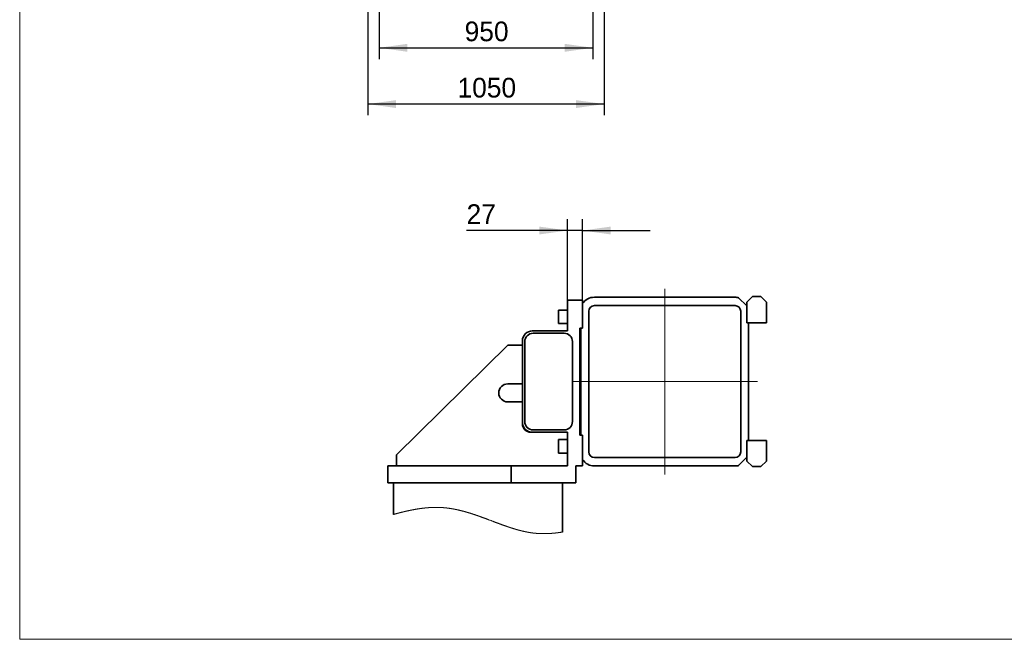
# Model space of a CAD drawing. Header units: millimetres. Extents: x 21 to 401, y 28 to 281.
# Tile 5 of 13: x 226 to 313, y 28 to 83. Entities that reach past the tile are written whole.
import ezdxf

# ---------------------------------------------------------------- set-up
doc = ezdxf.new("R2010")
doc.units = ezdxf.units.MM
doc.linetypes.add('SLD-Durchgehend', pattern=[0])
doc.linetypes.add('SLD-Punktstrich', pattern=[19.05, 15.24, -1.27, 1.27, -1.27])
doc.layers.add('KOPF', color=7, linetype='SLD-Durchgehend')
doc.styles.add('SLDTEXTSTYLE2', font='GIL_____.TTF')
doc.dimstyles.new('SLDDIMSTYLE0', dxfattribs={"dimtxt": 1.75, "dimasz": 2.5, "dimexe": 0, "dimexo": 0.0625, "dimgap": 0.4375, "dimtad": 1, "dimlfac": 50, "dimrnd": 1e-09, "dimzin": 12, "dimdsep": 46, "dimtxsty": 'SLDTEXTSTYLE2', "dimsah": 1, "dimcen": 0.09, "dimadec": 0, "dimazin": 3, "dimtfac": 1, "dimtofl": 0, "dimtmove": 0, "dimatfit": 3, "dimfxl": 1, "dimfrac": 2, "dimtolj": 1, "dimtzin": 12, "dimarcsym": 0})
doc.dimstyles.new('SLDDIMSTYLE5', dxfattribs={"dimtxt": 1.75, "dimasz": 2.5, "dimexe": 0, "dimexo": 0.0625, "dimgap": 0.4375, "dimtad": 1, "dimlfac": 20, "dimrnd": 1e-09, "dimzin": 12, "dimdsep": 46, "dimtxsty": 'SLDTEXTSTYLE2', "dimsah": 1, "dimcen": 0.09, "dimadec": 0, "dimazin": 3, "dimtfac": 1, "dimtmove": 0, "dimatfit": 0, "dimfxl": 1, "dimfrac": 2, "dimtolj": 1, "dimtzin": 12, "dimarcsym": 0})

# ---------------------------------------------------------------- blocks, each defined once
blk = doc.blocks.new('_D_19')
at = {"layer": 'KOPF'}
for p, q in [((257.677, 92.298), (257.677, 79.898)), ((276.677, 92.298), (276.677, 79.898)), ((257.677, 80.898), (276.677, 80.898))]:
    blk.add_line(p, q, dxfattribs=at)
for points in [[(257.677, 80.898), (260.177, 80.548), (260.177, 81.248)], [(276.677, 80.898), (274.177, 81.248), (274.177, 80.548)]]:
    blk.add_solid(points, dxfattribs=at)
at = {"layer": 'KOPF', "insert": (265.278, 83.231), "char_height": 1.75, "attachment_point": 1, "style": 'SLDTEXTSTYLE2'}
blk.add_mtext('950', dxfattribs=at)
blk = doc.blocks.new('_D_25')
at = {"layer": 'KOPF'}
for p, q in [((256.677, 94.798), (256.677, 74.898)), ((277.677, 94.798), (277.677, 74.898)), ((277.677, 75.898), (256.677, 75.898))]:
    blk.add_line(p, q, dxfattribs=at)
for points in [[(256.677, 75.898), (259.177, 75.548), (259.177, 76.248)], [(277.677, 75.898), (275.177, 76.248), (275.177, 75.548)]]:
    blk.add_solid(points, dxfattribs=at)
at = {"layer": 'KOPF', "insert": (264.644, 78.231), "char_height": 1.75, "attachment_point": 1, "style": 'SLDTEXTSTYLE2'}
blk.add_mtext('1050', dxfattribs=at)
blk = doc.blocks.new('_D_31')
at = {"layer": 'KOPF'}
for p, q in [((274.412, 58.481), (274.412, 65.659)), ((275.762, 58.481), (275.762, 65.659)), ((274.412, 64.659), (265.449, 64.659)), ((275.762, 64.659), (274.412, 64.659)), ((275.762, 64.659), (281.762, 64.659))]:
    blk.add_line(p, q, dxfattribs=at)
for points in [[(274.412, 64.659), (271.912, 65.009), (271.912, 64.309)], [(275.762, 64.659), (278.262, 64.309), (278.262, 65.009)]]:
    blk.add_solid(points, dxfattribs=at)
at = {"layer": 'KOPF', "insert": (265.449, 66.991), "char_height": 1.75, "attachment_point": 1, "style": 'SLDTEXTSTYLE2'}
blk.add_mtext('27', dxfattribs=at)

msp = doc.modelspace()

# ---------------------------------------------------------------- linework, layer by layer
at = {"color": 7, "linetype": 'SLD-Durchgehend', "lineweight": 35}
for p, q in [((289.31204, 58.73107), (276.81204, 58.73107)), ((289.6275, 58.6906), (290.36204, 57.95606)), ((290.36204, 58.29107), (290.85704, 58.78607)), ((290.85704, 58.78607), (291.59704, 58.78607)), ((291.59704, 58.78607), (292.09204, 58.29107)), ((274.41204, 58.48107), (274.41204, 55.73107)), ((275.76204, 58.48107), (274.41204, 58.48107)), ((275.76204, 58.1593), (275.76204, 58.48107)), ((275.76204, 55.98107), (275.76204, 58.1593)), ((289.31204, 57.98107), (276.81204, 57.98107)), ((290.36204, 57.95606), (290.36204, 58.29107)), ((290.36204, 57.95606), (290.36204, 56.45606)), ((292.09204, 58.29107), (292.09204, 56.45606)), ((274.41204, 57.58107), (273.61204, 57.58107)), ((273.61204, 56.38107), (273.61204, 57.58107)), ((276.31204, 57.48107), (276.31204, 44.98107)), ((289.81204, 44.98107), (289.81204, 57.48107)), ((273.61204, 56.38107), (274.41204, 56.38107)), ((290.36204, 56.45606), (290.51204, 56.45606)), ((290.51204, 56.45606), (290.51204, 46.00607)), ((292.09204, 56.45606), (290.51204, 56.45606)), ((274.41204, 55.73107), (271.28704, 55.73107)), ((274.11204, 55.53106), (271.36204, 55.53106)), ((275.51204, 46.48107), (275.51204, 55.98107)), ((275.51204, 55.98107), (275.61204, 55.98107)), ((275.61204, 46.48107), (275.61204, 55.98107)), ((275.61204, 55.98107), (275.76204, 55.98107)), ((269.11204, 54.48107), (259.21204, 44.73107)), ((270.41204, 54.48107), (269.11204, 54.48107)), ((270.41204, 54.85606), (270.41204, 47.60607)), ((270.61204, 54.78107), (270.61204, 47.68107)), ((274.86204, 47.68107), (274.86204, 54.78107)), ((269.11204, 51.03106), (270.41204, 51.03106)), ((270.41204, 49.43107), (269.11204, 49.43107)), ((270.41204, 47.48106), (270.41204, 47.60607)), ((271.28704, 46.73106), (271.16204, 46.73106)), ((271.28704, 46.73106), (274.41204, 46.73106)), ((271.36204, 46.93107), (274.11204, 46.93107)), ((274.41204, 46.73106), (274.41204, 43.73106)), ((275.61204, 46.48107), (275.51204, 46.48107)), ((275.76204, 46.48107), (275.61204, 46.48107)), ((275.76204, 44.30283), (275.76204, 46.48107)), ((274.41204, 46.08107), (273.61204, 46.08107)), ((273.61204, 44.88106), (273.61204, 46.08107)), ((290.51204, 46.00607), (290.36204, 46.00607)), ((290.36204, 46.00607), (290.36204, 44.50607)), ((292.09204, 46.00607), (290.51204, 46.00607)), ((292.09204, 44.17106), (292.09204, 46.00607)), ((259.21204, 44.73107), (259.21204, 43.73106)), ((273.61204, 44.88106), (274.41204, 44.88106)), ((275.76204, 43.73106), (275.76204, 44.30283)), ((276.81204, 44.48106), (289.31204, 44.48106)), ((290.36204, 44.50607), (289.6275, 43.77153)), ((290.36204, 44.50607), (290.36204, 44.17106)), ((290.36204, 44.17106), (290.85704, 43.67607)), ((291.59704, 43.67607), (292.09204, 44.17106)), ((258.46204, 43.73106), (269.41204, 43.73106)), ((258.46204, 42.23106), (258.46204, 43.73106)), ((269.41204, 42.23106), (269.41204, 43.73106)), ((274.41204, 43.73106), (269.41204, 43.73106)), ((275.16204, 43.73106), (275.76204, 43.73106)), ((275.16204, 42.23106), (275.16204, 43.73106)), ((276.81204, 43.73106), (289.31204, 43.73106)), ((290.85704, 43.67607), (291.59704, 43.67607)), ((269.41204, 42.23106), (258.46204, 42.23106)), ((258.96204, 42.23106), (258.96204, 39.42896)), ((269.41204, 42.23106), (275.16204, 42.23106)), ((273.96204, 42.23106), (273.96204, 37.8591))]:
    msp.add_line(p, q, dxfattribs=at)
at = {"color": 7, "linetype": 'SLD-Durchgehend', "lineweight": 18, "flags": 128}
msp.add_lwpolyline([(258.96204, 39.42896), (258.98373, 39.435), (259.00543, 39.44103), (259.02713, 39.44704), (259.04884, 39.45303), (259.07055, 39.45901), (259.09227, 39.46497), (259.11275, 39.47057), (259.13323, 39.47616), (259.15372, 39.48174), (259.17421, 39.48729), (259.19471, 39.49284), (259.21521, 39.49836), (259.23571, 39.50387), (259.25622, 39.50936), (259.27673, 39.51484), (259.29724, 39.5203), (259.31739, 39.52565), (259.33754, 39.53098), (259.3577, 39.53629), (259.37786, 39.54159), (259.39839, 39.54696), (259.41892, 39.55232), (259.43946, 39.55766), (259.45999, 39.56298), (259.48053, 39.56828), (259.50071, 39.57347), (259.52089, 39.57864), (259.54107, 39.58379), (259.56125, 39.58893), (259.57928, 39.5935), (259.5973, 39.59805), (259.61533, 39.60259), (259.63336, 39.60711), (259.65139, 39.61162), (259.66942, 39.61611), (259.68746, 39.62059), (259.70549, 39.62505), (259.72263, 39.62928), (259.73977, 39.63349), (259.75692, 39.63768), (259.77406, 39.64187), (259.7912, 39.64603), (259.80835, 39.65018), (259.82452, 39.65409), (259.84069, 39.65797), (259.85686, 39.66185), (259.87303, 39.66571), (259.8892, 39.66956), (259.90537, 39.67339), (259.92155, 39.67721), (259.93772, 39.68102), (259.9539, 39.68481), (259.97007, 39.68859), (259.98596, 39.69228), (260.00185, 39.69597), (260.01774, 39.69963), (260.03362, 39.70329), (260.0498, 39.707), (260.06598, 39.71069), (260.08216, 39.71437), (260.09834, 39.71803), (260.11452, 39.72168), (260.13041, 39.72525), (260.14631, 39.7288), (260.1622, 39.73234), (260.17809, 39.73587), (260.19431, 39.73945), (260.21053, 39.74302), (260.22675, 39.74657), (260.24296, 39.7501), (260.25918, 39.75362), (260.2754, 39.75713), (260.29162, 39.76062), (260.30878, 39.76429), (260.32595, 39.76795), (260.34311, 39.77158), (260.36028, 39.7752), (260.37744, 39.77881), (260.3946, 39.78239), (260.41079, 39.78575), (260.42697, 39.78909), (260.44315, 39.79242), (260.45933, 39.79573), (260.47551, 39.79903), (260.49169, 39.80231), (260.50788, 39.80557), (260.52406, 39.80881), (260.54024, 39.81204), (260.55642, 39.81525), (260.57231, 39.81838), (260.5882, 39.8215), (260.60409, 39.8246), (260.61997, 39.82769), (260.63615, 39.83081), (260.65233, 39.83392), (260.6685, 39.837), (260.68468, 39.84007), (260.70085, 39.84312), (260.71674, 39.8461), (260.73262, 39.84907), (260.7485, 39.85201), (260.76438, 39.85494), (260.78059, 39.8579), (260.79679, 39.86085), (260.813, 39.86378), (260.8292, 39.86669), (260.8454, 39.86959), (260.8616, 39.87246), (260.8778, 39.87532), (260.89396, 39.87815), (260.91012, 39.88096), (260.92628, 39.88375), (260.94244, 39.88652), (260.9586, 39.88927), (260.97447, 39.89195), (260.99033, 39.89462), (261.0062, 39.89726), (261.02206, 39.89989), (261.03623, 39.90222), (261.05039, 39.90453), (261.06455, 39.90683), (261.07871, 39.90912), (261.09287, 39.91138), (261.10702, 39.91364), (261.12118, 39.91587), (261.13533, 39.91809), (261.14949, 39.9203), (261.16364, 39.92249), (261.17779, 39.92466), (261.19194, 39.92682), (261.20609, 39.92896), (261.22023, 39.93108), (261.23438, 39.93319), (261.24852, 39.93528), (261.26334, 39.93746), (261.27815, 39.93962), (261.29296, 39.94176), (261.30777, 39.94388), (261.32258, 39.94598), (261.33739, 39.94807), (261.35204, 39.95011), (261.36669, 39.95214), (261.38134, 39.95415), (261.39599, 39.95614), (261.41063, 39.95811), (261.42527, 39.96007), (261.43991, 39.962), (261.45333, 39.96376), (261.46675, 39.96551), (261.48016, 39.96724), (261.49358, 39.96895), (261.50699, 39.97065), (261.5204, 39.97233), (261.53381, 39.97399), (261.54721, 39.97564), (261.56062, 39.97728), (261.57402, 39.9789), (261.58742, 39.9805), (261.60082, 39.98209), (261.61346, 39.98357), (261.62609, 39.98503), (261.63872, 39.98649), (261.65134, 39.98793), (261.66397, 39.98935), (261.67736, 39.99084), (261.69075, 39.99232), (261.70413, 39.99378), (261.71752, 39.99523), (261.7309, 39.99666), (261.74428, 39.99807), (261.75689, 39.99939), (261.7695, 40.00069), (261.78211, 40.00198), (261.79472, 40.00325), (261.80732, 40.00451), (261.81993, 40.00575), (261.83253, 40.00698), (261.84513, 40.00819), (261.85773, 40.00939), (261.87032, 40.01057), (261.88269, 40.01172), (261.89506, 40.01285), (261.90743, 40.01397), (261.91979, 40.01507), (261.93314, 40.01624), (261.94649, 40.0174), (261.95983, 40.01854), (261.97317, 40.01966), (261.98651, 40.02076), (261.99985, 40.02185), (262.01242, 40.02286), (262.02499, 40.02385), (262.03756, 40.02483), (262.05013, 40.02579), (262.06269, 40.02674), (262.07526, 40.02767), (262.08782, 40.02858), (262.10038, 40.02948), (262.11293, 40.03037), (262.12548, 40.03123), (262.13781, 40.03207), (262.15014, 40.03289), (262.16246, 40.03369), (262.17478, 40.03448), (262.18732, 40.03527), (262.19986, 40.03604), (262.2124, 40.0368), (262.22493, 40.03754), (262.23747, 40.03826), (262.24977, 40.03895), (262.26208, 40.03963), (262.27438, 40.04029), (262.28668, 40.04094), (262.29923, 40.04158), (262.31177, 40.04221), (262.32431, 40.04281), (262.33685, 40.04341), (262.34939, 40.04398), (262.36193, 40.04454), (262.37446, 40.04508), (262.38772, 40.04564), (262.40098, 40.04617), (262.41423, 40.04669), (262.42748, 40.04719), (262.44073, 40.04767), (262.45398, 40.04813), (262.46646, 40.04854), (262.47895, 40.04894), (262.49143, 40.04932), (262.5039, 40.04969), (262.51638, 40.05003), (262.52885, 40.05036), (262.54132, 40.05067), (262.55379, 40.05097), (262.56625, 40.05125), (262.57871, 40.05151), (262.59095, 40.05174), (262.60318, 40.05196), (262.61541, 40.05217), (262.62764, 40.05235), (262.64008, 40.05253), (262.65253, 40.05268), (262.66497, 40.05282), (262.6774, 40.05294), (262.68984, 40.05304), (262.70205, 40.05312), (262.71426, 40.05318), (262.72646, 40.05323), (262.73866, 40.05326), (262.75111, 40.05327), (262.76355, 40.05327), (262.77599, 40.05324), (262.78843, 40.0532), (262.80087, 40.05314), (262.8133, 40.05306), (262.82573, 40.05296), (262.83812, 40.05285), (262.85052, 40.05271), (262.86291, 40.05256), (262.8753, 40.05239), (262.88769, 40.0522), (262.89985, 40.052), (262.912, 40.05177), (262.92416, 40.05153), (262.93631, 40.05127), (262.94871, 40.05099), (262.9611, 40.05069), (262.97349, 40.05037), (262.98587, 40.05003), (262.99826, 40.04967), (263.01064, 40.04929), (263.02301, 40.0489), (263.03538, 40.04848), (263.04775, 40.04804), (263.06012, 40.04759), (263.07248, 40.04712), (263.08484, 40.04662), (263.09719, 40.04611), (263.10955, 40.04558), (263.12086, 40.04507), (263.13218, 40.04455), (263.14349, 40.04401), (263.1548, 40.04346), (263.16611, 40.04289), (263.17741, 40.0423), (263.18857, 40.04171), (263.19973, 40.0411), (263.21088, 40.04047), (263.22203, 40.03982), (263.23318, 40.03916), (263.24413, 40.0385), (263.25507, 40.03782), (263.26601, 40.03713), (263.27694, 40.03642), (263.2881, 40.03568), (263.29926, 40.03493), (263.31041, 40.03416), (263.32156, 40.03337), (263.3327, 40.03257), (263.34384, 40.03176), (263.35498, 40.03092), (263.36612, 40.03008), (263.37725, 40.02921), (263.38838, 40.02834), (263.39951, 40.02744), (263.41064, 40.02653), (263.42176, 40.02561), (263.43288, 40.02467), (263.44511, 40.02362), (263.45733, 40.02255), (263.46955, 40.02146), (263.48177, 40.02036), (263.49399, 40.01923), (263.50509, 40.0182), (263.51619, 40.01714), (263.52728, 40.01608), (263.53837, 40.01499), (263.54946, 40.0139), (263.56055, 40.01279), (263.57163, 40.01166), (263.58382, 40.0104), (263.59601, 40.00913), (263.60819, 40.00784), (263.62037, 40.00653), (263.63255, 40.0052), (263.64472, 40.00386), (263.65689, 40.0025), (263.66905, 40.00112), (263.68122, 39.99972), (263.69337, 39.99831), (263.70531, 39.9969), (263.71725, 39.99548), (263.72918, 39.99404), (263.74111, 39.99259), (263.75399, 39.991), (263.76686, 39.98939), (263.77973, 39.98776), (263.7926, 39.98612), (263.80547, 39.98445), (263.81833, 39.98277), (263.83045, 39.98116), (263.84257, 39.97954), (263.85468, 39.9779), (263.86679, 39.97625), (263.8789, 39.97457), (263.89101, 39.97289), (263.90311, 39.97118), (263.91521, 39.96946), (263.92731, 39.96772), (263.9394, 39.96597), (263.95127, 39.96423), (263.96314, 39.96248), (263.97501, 39.96071), (263.98687, 39.95892), (263.99895, 39.95709), (264.01102, 39.95524), (264.0231, 39.95338), (264.03516, 39.9515), (264.04723, 39.9496), (264.05907, 39.94772), (264.07092, 39.94583), (264.08276, 39.94392), (264.09459, 39.942), (264.10667, 39.94002), (264.11874, 39.93803), (264.13081, 39.93602), (264.14287, 39.93399), (264.15494, 39.93195), (264.16699, 39.9299), (264.17905, 39.92783), (264.19181, 39.92562), (264.20456, 39.9234), (264.21731, 39.92116), (264.23005, 39.9189), (264.24279, 39.91662), (264.25553, 39.91433), (264.26754, 39.91215), (264.27954, 39.90996), (264.29154, 39.90776), (264.30354, 39.90554), (264.31554, 39.9033), (264.32753, 39.90105), (264.33952, 39.89879), (264.35151, 39.89651), (264.36349, 39.89421), (264.37547, 39.89191), (264.38723, 39.88963), (264.39899, 39.88733), (264.41075, 39.88502), (264.4225, 39.8827), (264.43447, 39.88032), (264.44643, 39.87793), (264.45839, 39.87553), (264.47035, 39.87311), (264.4823, 39.87067), (264.49404, 39.86827), (264.50577, 39.86585), (264.5175, 39.86342), (264.52923, 39.86098), (264.54319, 39.85805), (264.55715, 39.85511), (264.5711, 39.85214), (264.58504, 39.84916), (264.59899, 39.84616), (264.61293, 39.84314), (264.62623, 39.84025), (264.63953, 39.83733), (264.65282, 39.8344), (264.66611, 39.83145), (264.6794, 39.82849), (264.69268, 39.82551), (264.70597, 39.82251), (264.71924, 39.8195), (264.73315, 39.81633), (264.74705, 39.81314), (264.76095, 39.80993), (264.77484, 39.80671), (264.78873, 39.80346), (264.80262, 39.80021), (264.8165, 39.79693), (264.83038, 39.79364), (264.84425, 39.79033), (264.85812, 39.787), (264.87199, 39.78366), (264.88585, 39.7803), (264.89892, 39.77711), (264.91199, 39.77392), (264.92505, 39.7707), (264.9381, 39.76748), (264.95116, 39.76423), (264.96623, 39.76047), (264.98129, 39.7567), (264.99635, 39.7529), (265.0114, 39.74908), (265.02645, 39.74524), (265.04123, 39.74146), (265.056, 39.73766), (265.07077, 39.73384), (265.08553, 39.73), (265.1006, 39.72606), (265.11565, 39.72211), (265.1307, 39.71814), (265.14575, 39.71415), (265.1608, 39.71014), (265.17584, 39.70612), (265.19087, 39.70208), (265.20591, 39.69802), (265.22093, 39.69394), (265.23596, 39.68984), (265.25098, 39.68573), (265.26599, 39.6816), (265.281, 39.67746), (265.29601, 39.6733), (265.30976, 39.66947), (265.32351, 39.66562), (265.33725, 39.66176), (265.351, 39.65789), (265.36473, 39.654), (265.37847, 39.65011), (265.39345, 39.64584), (265.40842, 39.64155), (265.4234, 39.63725), (265.43836, 39.63293), (265.45333, 39.6286), (265.46829, 39.62425), (265.48324, 39.61988), (265.49969, 39.61507), (265.51613, 39.61023), (265.53257, 39.60537), (265.549, 39.6005), (265.56543, 39.59561), (265.58185, 39.5907), (265.59827, 39.58577), (265.61468, 39.58082), (265.63109, 39.57586), (265.64749, 39.57088), (265.6636, 39.56597), (265.6797, 39.56105), (265.6958, 39.55611), (265.71189, 39.55115), (265.72926, 39.54578), (265.74663, 39.54039), (265.764, 39.53498), (265.78135, 39.52956), (265.79871, 39.52411), (265.81605, 39.51865), (265.83241, 39.51348), (265.84875, 39.5083), (265.8651, 39.50311), (265.88144, 39.49789), (265.89777, 39.49266), (265.9141, 39.48742), (265.93042, 39.48216), (265.94675, 39.47689), (265.96306, 39.4716), (265.97937, 39.4663), (265.99539, 39.46108), (266.0114, 39.45585), (266.02741, 39.4506), (266.04342, 39.44534), (266.05971, 39.43997), (266.07599, 39.43458), (266.09228, 39.42918), (266.10855, 39.42377), (266.12483, 39.41835), (266.14081, 39.41301), (266.15678, 39.40766), (266.17275, 39.40229), (266.18872, 39.39691), (266.20772, 39.3905), (266.22672, 39.38406), (266.24571, 39.37761), (266.2647, 39.37115), (266.28368, 39.36466), (266.30266, 39.35817), (266.32198, 39.35153), (266.3413, 39.34488), (266.36061, 39.33821), (266.37992, 39.33153), (266.39922, 39.32483), (266.41851, 39.31811), (266.4378, 39.31139), (266.45901, 39.30397), (266.48022, 39.29653), (266.50142, 39.28908), (266.52261, 39.28161), (266.54379, 39.27413), (266.56497, 39.26662), (266.58614, 39.25911), (266.60731, 39.25157), (266.62847, 39.24403), (266.64962, 39.23647), (266.67039, 39.22902), (266.69116, 39.22157), (266.71191, 39.2141), (266.73267, 39.20662), (266.75379, 39.19899), (266.77491, 39.19135), (266.79602, 39.18369), (266.81712, 39.17602), (266.83822, 39.16834), (266.85893, 39.16079), (266.87964, 39.15323), (266.90035, 39.14565), (266.92105, 39.13807), (266.94568, 39.12902), (266.97031, 39.11997), (266.99493, 39.1109), (267.01954, 39.10181), (267.04414, 39.09272), (267.06873, 39.08361), (267.09556, 39.07367), (267.12237, 39.06371), (267.14917, 39.05374), (267.17597, 39.04376), (267.20276, 39.03377), (267.22953, 39.02377), (267.2563, 39.01376), (267.28574, 39.00274), (267.31516, 38.99171), (267.34458, 38.98067), (267.37399, 38.96962), (267.40338, 38.95857), (267.44086, 38.94446), (267.47833, 38.93035), (267.51578, 38.91623), (267.55321, 38.90211), (267.59063, 38.88799), (267.62803, 38.87386), (267.66542, 38.85974), (267.70271, 38.84565), (267.73999, 38.83157), (267.77725, 38.8175), (267.81451, 38.80343), (267.85174, 38.78938), (267.88099, 38.77834), (267.91023, 38.76732), (267.93946, 38.7563), (267.96868, 38.7453), (267.9979, 38.7343), (268.02711, 38.72332), (268.05631, 38.71236), (268.0855, 38.7014), (268.11468, 38.69046), (268.14386, 38.67954), (268.16678, 38.67097), (268.1897, 38.66241), (268.21261, 38.65386), (268.23552, 38.64533), (268.25842, 38.6368), (268.2827, 38.62777), (268.30698, 38.61876), (268.33126, 38.60976), (268.35553, 38.60078), (268.3798, 38.59182), (268.40406, 38.58287), (268.42693, 38.57444), (268.4498, 38.56604), (268.47267, 38.55765), (268.49553, 38.54927), (268.51838, 38.54092), (268.54124, 38.53258), (268.56409, 38.52426), (268.58693, 38.51595), (268.60977, 38.50767), (268.63261, 38.49941), (268.65055, 38.49293), (268.66849, 38.48646), (268.68643, 38.48), (268.70437, 38.47356), (268.7223, 38.46713), (268.743, 38.45972), (268.7637, 38.45233), (268.7844, 38.44496), (268.80509, 38.43761), (268.82579, 38.43028), (268.84611, 38.42309), (268.86642, 38.41593), (268.88674, 38.40878), (268.90705, 38.40166), (268.92518, 38.39531), (268.94332, 38.38898), (268.96145, 38.38266), (268.97958, 38.37637), (268.9977, 38.37008), (269.01583, 38.36382), (269.03395, 38.35757), (269.05208, 38.35134), (269.06831, 38.34577), (269.08455, 38.34022), (269.10078, 38.33468), (269.11701, 38.32916), (269.13324, 38.32365), (269.14918, 38.31825), (269.16512, 38.31286), (269.18106, 38.3075), (269.19699, 38.30214), (269.21326, 38.29669), (269.22952, 38.29126), (269.24577, 38.28585), (269.26203, 38.28045), (269.27829, 38.27506), (269.29454, 38.26969), (269.3108, 38.26434), (269.32701, 38.25902), (269.34323, 38.25371), (269.35945, 38.24842), (269.37566, 38.24315), (269.39187, 38.23789), (269.4078, 38.23274), (269.42372, 38.22762), (269.43964, 38.2225), (269.45556, 38.21741), (269.4718, 38.21223), (269.48805, 38.20707), (269.50429, 38.20192), (269.52053, 38.19679), (269.53677, 38.19169), (269.55301, 38.1866), (269.56925, 38.18153), (269.58346, 38.17711), (269.59767, 38.1727), (269.61188, 38.16831), (269.62609, 38.16393), (269.64029, 38.15957), (269.6545, 38.15523), (269.66871, 38.1509), (269.68291, 38.14658), (269.69779, 38.14208), (269.71267, 38.13759), (269.72755, 38.13312), (269.74243, 38.12867), (269.75731, 38.12423), (269.77219, 38.11981), (269.78569, 38.11582), (269.79918, 38.11184), (269.81268, 38.10788), (269.82617, 38.10393), (269.83967, 38.1), (269.85316, 38.09608), (269.86589, 38.0924), (269.87861, 38.08873), (269.89133, 38.08508), (269.90405, 38.08144), (269.91678, 38.07781), (269.9295, 38.0742), (269.94222, 38.0706), (269.95494, 38.06702), (269.96766, 38.06345), (269.98038, 38.05989), (269.99288, 38.05641), (270.00537, 38.05294), (270.01786, 38.04949), (270.03036, 38.04606), (270.04308, 38.04257), (270.0558, 38.0391), (270.06852, 38.03564), (270.08124, 38.0322), (270.09396, 38.02877), (270.10645, 38.02542), (270.11894, 38.02208), (270.13143, 38.01876), (270.14393, 38.01545), (270.15667, 38.01209), (270.16942, 38.00874), (270.18217, 38.00541), (270.19491, 38.0021), (270.20766, 37.9988), (270.22041, 37.99552), (270.23315, 37.99225), (270.24587, 37.989), (270.25859, 37.98577), (270.27131, 37.98256), (270.28403, 37.97936), (270.29675, 37.97618), (270.30924, 37.97307), (270.32173, 37.96998), (270.33422, 37.9669), (270.34672, 37.96383), (270.35946, 37.96073), (270.37221, 37.95763), (270.38496, 37.95456), (270.39771, 37.9515), (270.41045, 37.94846), (270.4232, 37.94543), (270.43595, 37.94242), (270.44869, 37.93943), (270.46144, 37.93645), (270.47419, 37.9335), (270.48694, 37.93056), (270.49969, 37.92763), (270.51243, 37.92473), (270.52518, 37.92184), (270.53687, 37.91921), (270.54856, 37.91659), (270.56024, 37.91398), (270.57193, 37.9114), (270.58362, 37.90882), (270.5953, 37.90627), (270.60684, 37.90375), (270.61838, 37.90126), (270.62992, 37.89878), (270.64147, 37.89631), (270.65301, 37.89386), (270.66434, 37.89146), (270.67568, 37.88908), (270.68701, 37.88672), (270.69835, 37.88437), (270.70992, 37.88199), (270.72148, 37.87962), (270.73305, 37.87727), (270.74462, 37.87493), (270.75619, 37.87261), (270.76776, 37.8703), (270.77932, 37.86801), (270.79089, 37.86574), (270.80246, 37.86348), (270.81403, 37.86123), (270.8256, 37.85901), (270.83717, 37.8568), (270.84874, 37.8546), (270.86032, 37.85242), (270.87304, 37.85004), (270.88577, 37.84768), (270.8985, 37.84534), (270.91123, 37.84302), (270.92396, 37.84072), (270.93554, 37.83865), (270.94711, 37.83659), (270.95868, 37.83455), (270.97026, 37.83252), (270.98183, 37.83051), (270.99341, 37.82852), (271.00498, 37.82654), (271.0156, 37.82475), (271.02621, 37.82297), (271.03682, 37.8212), (271.04743, 37.81945), (271.05805, 37.81771), (271.06866, 37.81598), (271.07927, 37.81427), (271.08989, 37.81257), (271.1005, 37.81089), (271.11112, 37.80923), (271.12173, 37.80757), (271.13235, 37.80593), (271.14236, 37.8044), (271.15237, 37.80288), (271.16238, 37.80138), (271.17239, 37.79989), (271.1824, 37.79841), (271.19398, 37.79671), (271.20556, 37.79504), (271.21715, 37.79338), (271.22873, 37.79174), (271.24032, 37.79011), (271.2519, 37.78851), (271.26349, 37.78692), (271.27411, 37.78548), (271.28473, 37.78405), (271.29536, 37.78264), (271.30598, 37.78125), (271.3166, 37.77987), (271.32723, 37.77851), (271.33785, 37.77716), (271.34848, 37.77583), (271.3591, 37.77451), (271.36973, 37.77321), (271.38035, 37.77192), (271.39098, 37.77065), (271.401, 37.76947), (271.41102, 37.7683), (271.42104, 37.76714), (271.43106, 37.766), (271.44108, 37.76487), (271.45171, 37.76369), (271.46235, 37.76253), (271.47298, 37.76138), (271.48361, 37.76025), (271.49424, 37.75913), (271.50487, 37.75803), (271.5149, 37.757), (271.52492, 37.75599), (271.53495, 37.75499), (271.54498, 37.75401), (271.55501, 37.75304), (271.5662, 37.75197), (271.57739, 37.75092), (271.58858, 37.74989), (271.59978, 37.74888), (271.61097, 37.74788), (271.62217, 37.7469), (271.63336, 37.74593), (271.64456, 37.74498), (271.65617, 37.74402), (271.66778, 37.74307), (271.67939, 37.74214), (271.691, 37.74123), (271.70261, 37.74034), (271.71422, 37.73946), (271.72583, 37.73861), (271.73647, 37.73784), (271.74712, 37.73708), (271.75777, 37.73634), (271.76841, 37.73562), (271.77906, 37.73491), (271.78971, 37.73421), (271.80036, 37.73353), (271.81101, 37.73286), (271.82166, 37.73221), (271.83231, 37.73158), (271.84296, 37.73095), (271.85361, 37.73035), (271.86365, 37.72979), (271.8737, 37.72924), (271.88374, 37.72871), (271.89379, 37.72819), (271.90383, 37.72768), (271.91449, 37.72716), (271.92514, 37.72665), (271.9358, 37.72615), (271.94646, 37.72567), (271.95711, 37.7252), (271.96777, 37.72475), (271.98033, 37.72424), (271.9929, 37.72374), (272.00546, 37.72327), (272.01802, 37.72281), (272.02924, 37.72242), (272.04046, 37.72205), (272.05168, 37.72169), (272.0629, 37.72135), (272.07413, 37.72102), (272.08535, 37.72071), (272.09657, 37.72042), (272.1078, 37.72013), (272.11846, 37.71988), (272.12913, 37.71964), (272.1398, 37.71942), (272.15047, 37.71921), (272.16114, 37.71901), (272.17181, 37.71883), (272.18438, 37.71863), (272.19696, 37.71845), (272.20954, 37.71829), (272.22212, 37.71815), (272.23496, 37.71803), (272.24779, 37.71792), (272.26063, 37.71784), (272.27347, 37.71777), (272.28631, 37.71773), (272.29915, 37.7177), (272.312, 37.71769), (272.32484, 37.71771), (272.33768, 37.71774), (272.35053, 37.71779), (272.36337, 37.71786), (272.37622, 37.71795), (272.38907, 37.71806), (272.40192, 37.71819), (272.4137, 37.71832), (272.42548, 37.71847), (272.43726, 37.71864), (272.44904, 37.71882), (272.46082, 37.71901), (272.47261, 37.71923), (272.48427, 37.71945), (272.49593, 37.7197), (272.50759, 37.71995), (272.51926, 37.72023), (272.53092, 37.72051), (272.54259, 37.72082), (272.55425, 37.72114), (272.56709, 37.7215), (272.57992, 37.72189), (272.59276, 37.72229), (272.6056, 37.72272), (272.61843, 37.72316), (272.63127, 37.72362), (272.64411, 37.72409), (272.65695, 37.72459), (272.6698, 37.7251), (272.68264, 37.72563), (272.69525, 37.72617), (272.70787, 37.72673), (272.72049, 37.7273), (272.7331, 37.72789), (272.74595, 37.72851), (272.7588, 37.72914), (272.77165, 37.7298), (272.7845, 37.73047), (272.79736, 37.73116), (272.80998, 37.73185), (272.82261, 37.73256), (272.83523, 37.73329), (272.84786, 37.73403), (272.86074, 37.73481), (272.87363, 37.7356), (272.88652, 37.73641), (272.89941, 37.73724), (272.9123, 37.73808), (272.92519, 37.73895), (272.93808, 37.73983), (272.95095, 37.74072), (272.96381, 37.74163), (272.97668, 37.74256), (272.98955, 37.7435), (273.00242, 37.74446), (273.01506, 37.74542), (273.0277, 37.7464), (273.04034, 37.74739), (273.05299, 37.7484), (273.06589, 37.74944), (273.0788, 37.7505), (273.0917, 37.75158), (273.10461, 37.75268), (273.11752, 37.75379), (273.13042, 37.75491), (273.14333, 37.75606), (273.15625, 37.75722), (273.16916, 37.75839), (273.18207, 37.75958), (273.19498, 37.76079), (273.2079, 37.76201), (273.22082, 37.76325), (273.23373, 37.76451), (273.24795, 37.76591), (273.26216, 37.76732), (273.27637, 37.76876), (273.29059, 37.77022), (273.3048, 37.77169), (273.3177, 37.77305), (273.3306, 37.77442), (273.3435, 37.7758), (273.3564, 37.7772), (273.3693, 37.77862), (273.38197, 37.78002), (273.39465, 37.78144), (273.40732, 37.78288), (273.42, 37.78433), (273.43293, 37.78582), (273.44587, 37.78733), (273.45881, 37.78885), (273.47175, 37.79039), (273.48469, 37.79195), (273.49763, 37.79351), (273.51057, 37.7951), (273.52352, 37.7967), (273.53646, 37.79831), (273.54941, 37.79994), (273.56236, 37.80158), (273.57531, 37.80324), (273.58826, 37.80491), (273.60121, 37.80659), (273.61546, 37.80846), (273.62971, 37.81035), (273.64396, 37.81226), (273.65821, 37.81418), (273.67246, 37.81612), (273.68758, 37.8182), (273.70271, 37.82029), (273.71783, 37.82241), (273.73295, 37.82454), (273.74808, 37.8267), (273.76321, 37.82887), (273.77747, 37.83093), (273.79174, 37.83301), (273.80601, 37.83511), (273.82028, 37.83723), (273.83455, 37.83936), (273.84882, 37.8415), (273.8631, 37.84367), (273.87737, 37.84585), (273.89165, 37.84804), (273.90593, 37.85026), (273.91995, 37.85244), (273.93398, 37.85465), (273.94801, 37.85687), (273.96204, 37.8591)], dxfattribs=at)
at = {"color": 7, "linetype": 'SLD-Durchgehend', "lineweight": 35}
for centre, radius, start, end in [((276.81204, 57.48106), 1.25, 90.0001044, 147.1399733), ((289.31204, 57.48106), 1.25001, 75.382319, 89.9999559), ((276.81204, 57.48106), 0.5, 90.0001698, 179.9999155), ((289.31204, 57.48106), 0.5, 0.0000845, 89.9998302), ((271.28704, 54.85607), 0.875, 89.9998955, 180.0001533), ((271.36204, 54.78106), 0.75, 90.000004, 179.9999391), ((274.11204, 54.78106), 0.75, 0.0000609, 89.9999818), ((269.11204, 50.23107), 0.8, 90.0000312, 269.9999688), ((271.28704, 47.60606), 0.875, 179.9999245, 270.0000267), ((271.16204, 47.48106), 0.75, 179.9999068, 270.0000363), ((271.36204, 47.68107), 0.75, 180.000004, 269.999996), ((274.11204, 47.68107), 0.75, 270.0000182, 359.999996), ((276.81204, 44.98107), 0.5, 180.0001698, 269.9998302), ((289.31204, 44.98107), 0.5, 270.0001698, 359.9998302), ((276.81204, 44.98107), 1.25, 212.8599446, 269.999915), ((289.31204, 44.98107), 1.25001, 270.0000441, 284.617681)]:
    msp.add_arc(centre, radius, start, end, dxfattribs=at)
at = {"layer": 'KOPF', "lineweight": 18}
for p, q in [((225.73608, 193.32761), (225.73608, 28.32761)), ((225.73608, 28.32761), (400.73608, 28.32761))]:
    msp.add_line(p, q, dxfattribs=at)
at = {"layer": 'KOPF', "linetype": 'SLD-Punktstrich', "lineweight": 18, "ltscale": 2.5}
for p, q in [((283.06204, 59.48106), (283.06204, 42.98107)), ((274.81204, 51.23107), (291.31204, 51.23107))]:
    msp.add_line(p, q, dxfattribs=at)

# ---------------------------------------------------------------- dimensions: what is measured, and where the dimension line sits
at = {"layer": 'KOPF'}
for base, p1, p2, dimstyle, picture, middle in [((256.67706, 75.898), (277.67706, 94.798), (256.67706, 94.798), 'SLDDIMSTYLE0', '_D_25', (267.17706, 75.898)), ((276.67706, 80.898), (257.67706, 92.298), (276.67706, 92.298), 'SLDDIMSTYLE0', '_D_19', (267.17706, 80.898)), ((274.41204, 64.65887), (275.76204, 58.48107), (274.41204, 58.48107), 'SLDDIMSTYLE5', '_D_31', (266.71561, 64.65887))]:
    dim = msp.add_linear_dim(base=base, p1=p1, p2=p2, dimstyle=dimstyle, dxfattribs=at)
    dim.commit()
    dim.dimension.update_dxf_attribs({"geometry": picture, "text_midpoint": middle, "dimtype": 160})

doc.saveas('drawing.dxf')
